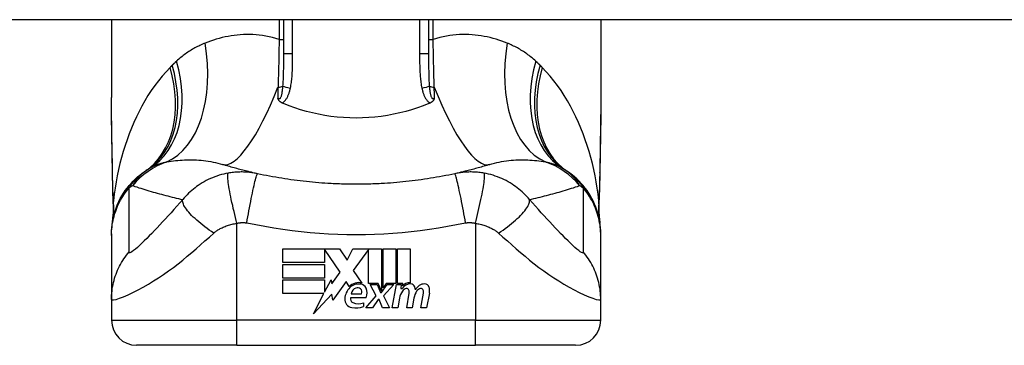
# Model space of a CAD drawing. Header units: inches. Extents: x 20 to 683, y 61 to 320.
# Tile 153 of 205: x 55.721 to 57.266, y 318.877 to 319.388. Entities that reach past the tile are written whole.
import ezdxf

# ---------------------------------------------------------------- set-up
doc = ezdxf.new("R2010")
doc.units = ezdxf.units.IN
doc.header["$MEASUREMENT"] = 0
doc.layers.add('Visible Edges(ANSI)', color=7, linetype='Continuous', lineweight=25)
doc.layers.add('Visible Tangent Edges(ANSI)', color=7, linetype='Continuous', lineweight=25)

msp = doc.modelspace()

# ---------------------------------------------------------------- linework, layer by layer
at = {"layer": 'Visible Edges(ANSI)'}
for p, q in [((92.0518, 319.3878), (20.4468, 319.3878)), ((55.8655, 319.3878), (55.8655, 319.2658)), ((56.1352, 319.3878), (56.1352, 319.3344)), ((56.3635, 319.3344), (56.3635, 319.3878)), ((56.6332, 319.3878), (56.6332, 319.2658)), ((55.8655, 319.0516), (55.8655, 319.0492)), ((55.8655, 319.0492), (55.8655, 318.9488)), ((56.6332, 319.0492), (56.6332, 319.0516)), ((56.6332, 318.9488), (56.6332, 319.0492)), ((56.1341, 319.028), (56.2233, 319.028)), ((56.1341, 319.0066), (56.1341, 319.028)), ((56.1999, 319.0276), (56.1999, 319.0066)), ((56.2245, 318.9918), (56.1999, 319.0276)), ((56.2233, 319.028), (56.235, 319.0106)), ((56.235, 319.0106), (56.2443, 319.028)), ((56.2443, 319.028), (56.2889, 319.028)), ((56.2689, 319.0272), (56.2445, 318.9945)), ((56.2689, 318.9741), (56.2689, 319.0272)), ((56.2889, 319.028), (56.2889, 318.9623)), ((56.2917, 318.9672), (56.2917, 319.028)), ((56.2917, 319.028), (56.3115, 319.028)), ((56.3115, 319.028), (56.3115, 318.9741)), ((56.3143, 318.9741), (56.3143, 319.028)), ((56.3143, 319.028), (56.3341, 319.028)), ((56.3341, 319.028), (56.3341, 318.975)), ((56.1999, 319.0066), (56.1341, 319.0066)), ((56.1341, 318.9824), (56.1341, 319.0038)), ((56.1341, 319.0038), (56.1999, 319.0038)), ((56.1999, 319.0038), (56.1999, 318.9824)), ((56.2114, 318.9731), (56.2245, 318.9918)), ((56.2445, 318.9945), (56.2583, 318.9746)), ((56.1999, 318.9824), (56.1341, 318.9824)), ((56.1341, 318.9794), (56.1999, 318.9794)), ((56.1341, 318.958), (56.1341, 318.9794)), ((56.1999, 318.9602), (56.2101, 318.9798)), ((56.1999, 318.9794), (56.1999, 318.9602)), ((56.2101, 318.9798), (56.2114, 318.9731)), ((56.2337, 318.9769), (56.2127, 318.9475)), ((56.2383, 318.9692), (56.2337, 318.9769)), ((56.2839, 318.9741), (56.2689, 318.9741)), ((56.2807, 318.9544), (56.2715, 318.9722)), ((56.2715, 318.9722), (56.2823, 318.9722)), ((56.2823, 318.9722), (56.2875, 318.9599)), ((56.2889, 318.9623), (56.2839, 318.9741)), ((56.2889, 318.9599), (56.2978, 318.9722)), ((56.2967, 318.9741), (56.2917, 318.9672)), ((56.3087, 318.9722), (56.2925, 318.9545)), ((56.3115, 318.9741), (56.2967, 318.9741)), ((56.2978, 318.9722), (56.3087, 318.9722)), ((56.3061, 318.9358), (56.3125, 318.9722)), ((56.3125, 318.9722), (56.3201, 318.9722)), ((56.3225, 318.9741), (56.3143, 318.9741)), ((56.3201, 318.9722), (56.3195, 318.9658)), ((56.3195, 318.9658), (56.3214, 318.9658)), ((56.3221, 318.97), (56.3225, 318.9741)), ((55.8655, 318.9488), (55.8655, 318.9163)), ((56.1987, 318.958), (56.1341, 318.958)), ((56.1822, 318.9262), (56.1987, 318.958)), ((56.2114, 318.957), (56.1822, 318.9262)), ((56.2127, 318.9475), (56.2114, 318.957)), ((56.2651, 318.9516), (56.2407, 318.9516)), ((56.2417, 318.9576), (56.2577, 318.9576)), ((56.2643, 318.9358), (56.2807, 318.9544)), ((56.2841, 318.9488), (56.2751, 318.9358)), ((56.2857, 318.9488), (56.2841, 318.9488)), ((56.2907, 318.9358), (56.2857, 318.9488)), ((56.2875, 318.9599), (56.2889, 318.9599)), ((56.2925, 318.9545), (56.3015, 318.9358)), ((56.3175, 318.9508), (56.3149, 318.9358)), ((56.3287, 318.9358), (56.3327, 318.9588)), ((56.3401, 318.9508), (56.3375, 318.9358)), ((56.3511, 318.9358), (56.3551, 318.9588)), ((56.3643, 318.9586), (56.3599, 318.9358)), ((56.6332, 318.9163), (56.6332, 318.9488)), ((56.2607, 318.9436), (56.2607, 318.9376)), ((56.2751, 318.9358), (56.2643, 318.9358)), ((56.3015, 318.9358), (56.2907, 318.9358)), ((56.3149, 318.9358), (56.3061, 318.9358)), ((56.3375, 318.9358), (56.3287, 318.9358)), ((56.3599, 318.9358), (56.3511, 318.9358)), ((56.0623, 318.8769), (55.9049, 318.8769)), ((56.0623, 318.8769), (56.4364, 318.8769)), ((56.5938, 318.8769), (56.4364, 318.8769))]:
    msp.add_line(p, q, dxfattribs=at)
at = {"layer": 'Visible Edges(ANSI)', "flags": 128}
for points in [[(55.8669, 319.1473), (55.8665, 319.1774), (55.866, 319.2073), (55.8656, 319.2368), (55.8655, 319.2658)], [(56.1334, 319.257), (56.1329, 319.2572), (56.1325, 319.2574), (56.132, 319.2577), (56.1316, 319.2579), (56.1312, 319.2582), (56.1308, 319.2585), (56.1304, 319.2588), (56.13, 319.2591), (56.1296, 319.2594), (56.1293, 319.2597), (56.1289, 319.2601), (56.1286, 319.2605), (56.1284, 319.2608), (56.1281, 319.2612), (56.1279, 319.2616), (56.1276, 319.2619), (56.1274, 319.2623), (56.1273, 319.2627), (56.1271, 319.263), (56.1269, 319.2634), (56.1268, 319.2638), (56.1267, 319.2642), (56.1265, 319.2646), (56.1264, 319.2649)], [(56.1352, 319.2562), (56.1351, 319.2563), (56.135, 319.2563), (56.1349, 319.2563), (56.1349, 319.2563), (56.1348, 319.2564), (56.1347, 319.2564), (56.1346, 319.2564), (56.1346, 319.2565), (56.1345, 319.2565), (56.1344, 319.2565), (56.1343, 319.2566), (56.1343, 319.2566), (56.1342, 319.2566), (56.1341, 319.2567), (56.134, 319.2567), (56.134, 319.2567), (56.1339, 319.2568), (56.1338, 319.2568), (56.1338, 319.2568), (56.1337, 319.2569), (56.1336, 319.2569), (56.1335, 319.2569), (56.1335, 319.257), (56.1334, 319.257)], [(56.3635, 319.2562), (56.3546, 319.2527), (56.3456, 319.2494), (56.3364, 319.2464), (56.3271, 319.2437), (56.3177, 319.2414), (56.3081, 319.2393), (56.2984, 319.2375), (56.2887, 319.2361), (56.2789, 319.235), (56.269, 319.2342), (56.2591, 319.2337), (56.2492, 319.2335), (56.2393, 319.2337), (56.2294, 319.2342), (56.2195, 319.235), (56.2098, 319.2361), (56.2, 319.2376), (56.1904, 319.2393), (56.1809, 319.2414), (56.1715, 319.2437), (56.1622, 319.2464), (56.1531, 319.2494), (56.1441, 319.2527), (56.1352, 319.2562)], [(56.3653, 319.257), (56.3652, 319.257), (56.3652, 319.2569), (56.3651, 319.2569), (56.365, 319.2569), (56.3649, 319.2568), (56.3649, 319.2568), (56.3648, 319.2568), (56.3647, 319.2567), (56.3646, 319.2567), (56.3646, 319.2567), (56.3645, 319.2566), (56.3644, 319.2566), (56.3643, 319.2566), (56.3643, 319.2565), (56.3642, 319.2565), (56.3641, 319.2565), (56.364, 319.2564), (56.364, 319.2564), (56.3639, 319.2564), (56.3638, 319.2563), (56.3637, 319.2563), (56.3637, 319.2563), (56.3636, 319.2563), (56.3635, 319.2562)], [(56.3723, 319.2649), (56.3722, 319.2646), (56.372, 319.2642), (56.3719, 319.2638), (56.3718, 319.2634), (56.3716, 319.263), (56.3714, 319.2627), (56.3712, 319.2623), (56.371, 319.2619), (56.3708, 319.2616), (56.3706, 319.2612), (56.3703, 319.2608), (56.37, 319.2605), (56.3697, 319.2601), (56.3694, 319.2597), (56.3691, 319.2594), (56.3687, 319.2591), (56.3683, 319.2588), (56.3679, 319.2585), (56.3675, 319.2582), (56.3671, 319.2579), (56.3667, 319.2577), (56.3662, 319.2574), (56.3658, 319.2572), (56.3653, 319.257)], [(56.6332, 319.2658), (56.6331, 319.2368), (56.6327, 319.2073), (56.6322, 319.1774), (56.6317, 319.1473)], [(55.8655, 319.0516), (55.8656, 319.0563), (55.8659, 319.061), (55.8663, 319.0657), (55.867, 319.0704), (55.8678, 319.0751), (55.8689, 319.0798), (55.8701, 319.0845), (55.8716, 319.0891), (55.8732, 319.0937), (55.8751, 319.0983), (55.8771, 319.1027), (55.8793, 319.1071), (55.8817, 319.1114), (55.8843, 319.1156), (55.887, 319.1197), (55.8899, 319.1236), (55.893, 319.1274), (55.8962, 319.131), (55.8995, 319.1346), (55.9029, 319.1379), (55.9064, 319.1411), (55.9101, 319.1441), (55.9138, 319.1469), (55.9176, 319.1496)], [(55.8683, 319.0991), (55.8674, 319.1229), (55.8669, 319.1473)], [(56.0946, 319.1461), (56.0922, 319.1466), (56.0899, 319.1472), (56.0875, 319.1477), (56.0852, 319.1483), (56.0829, 319.1488), (56.0805, 319.1494), (56.0782, 319.1499), (56.0759, 319.1505), (56.0736, 319.1511), (56.0713, 319.1517), (56.069, 319.1523), (56.0667, 319.1529), (56.0645, 319.1535), (56.0622, 319.1541), (56.0599, 319.1547), (56.0577, 319.1553), (56.0554, 319.156), (56.0532, 319.1566), (56.0509, 319.1572), (56.0487, 319.1579), (56.0465, 319.1586), (56.0443, 319.1592), (56.042, 319.1599), (56.0398, 319.1606)], [(56.4588, 319.1606), (56.4566, 319.1599), (56.4544, 319.1592), (56.4522, 319.1586), (56.45, 319.1579), (56.4478, 319.1572), (56.4455, 319.1566), (56.4433, 319.156), (56.441, 319.1553), (56.4388, 319.1547), (56.4365, 319.1541), (56.4342, 319.1535), (56.4319, 319.1529), (56.4297, 319.1523), (56.4274, 319.1517), (56.4251, 319.1511), (56.4228, 319.1505), (56.4205, 319.1499), (56.4181, 319.1494), (56.4158, 319.1488), (56.4135, 319.1483), (56.4111, 319.1477), (56.4088, 319.1472), (56.4064, 319.1466), (56.4041, 319.1461)], [(56.6332, 319.0516), (56.6331, 319.0563), (56.6328, 319.061), (56.6324, 319.0657), (56.6317, 319.0704), (56.6308, 319.0751), (56.6298, 319.0798), (56.6285, 319.0845), (56.6271, 319.0891), (56.6254, 319.0937), (56.6236, 319.0983), (56.6216, 319.1027), (56.6194, 319.1071), (56.617, 319.1114), (56.6144, 319.1156), (56.6117, 319.1197), (56.6088, 319.1236), (56.6057, 319.1274), (56.6025, 319.131), (56.5992, 319.1346), (56.5958, 319.1379), (56.5922, 319.1411), (56.5886, 319.1441), (56.5849, 319.1469), (56.5811, 319.1496)], [(56.6317, 319.1473), (56.6312, 319.1229), (56.6304, 319.0991)], [(56.21, 319.1306), (56.2051, 319.1309), (56.2003, 319.1312), (56.1954, 319.1315), (56.1906, 319.1319), (56.1857, 319.1323), (56.1809, 319.1327), (56.176, 319.1332), (56.1712, 319.1337), (56.1663, 319.1342), (56.1615, 319.1348), (56.1567, 319.1354), (56.1519, 319.136), (56.1471, 319.1367), (56.1423, 319.1374), (56.1375, 319.1381), (56.1327, 319.1389), (56.1279, 319.1397), (56.1231, 319.1405), (56.1183, 319.1413), (56.1136, 319.1422), (56.1088, 319.1432), (56.1041, 319.1441), (56.0993, 319.1451), (56.0946, 319.1461)], [(56.4041, 319.1461), (56.3994, 319.1451), (56.3946, 319.1441), (56.3899, 319.1432), (56.3851, 319.1422), (56.3804, 319.1413), (56.3756, 319.1405), (56.3708, 319.1397), (56.366, 319.1389), (56.3612, 319.1381), (56.3564, 319.1374), (56.3516, 319.1367), (56.3468, 319.136), (56.342, 319.1354), (56.3372, 319.1348), (56.3323, 319.1342), (56.3275, 319.1337), (56.3227, 319.1332), (56.3178, 319.1327), (56.313, 319.1323), (56.3081, 319.1319), (56.3033, 319.1315), (56.2984, 319.1312), (56.2936, 319.1309), (56.2887, 319.1306)], [(56.2887, 319.1306), (56.2854, 319.1304), (56.2821, 319.1303), (56.2789, 319.1301), (56.2756, 319.13), (56.2723, 319.1299), (56.269, 319.1298), (56.2658, 319.1297), (56.2625, 319.1297), (56.2592, 319.1296), (56.2559, 319.1296), (56.2526, 319.1295), (56.2493, 319.1295), (56.2461, 319.1295), (56.2428, 319.1296), (56.2395, 319.1296), (56.2362, 319.1297), (56.2329, 319.1297), (56.2297, 319.1298), (56.2264, 319.1299), (56.2231, 319.13), (56.2198, 319.1301), (56.2165, 319.1303), (56.2133, 319.1304), (56.21, 319.1306)], [(55.8683, 319.0991), (55.8682, 319.084), (55.8667, 319.0689)], [(56.6304, 319.0991), (56.6304, 319.084), (56.6319, 319.0689)]]:
    msp.add_lwpolyline(points, dxfattribs=at)
at = {"layer": 'Visible Edges(ANSI)'}
for centre, radius, start, end in [((56.2493, 318.6571), 0.5938, 123.5208, 123.9621), ((55.9866, 319.0537), 0.1181, 121.3001, 123.5208), ((56.512, 319.0537), 0.1181, 56.4792, 58.6999), ((56.2493, 318.6571), 0.5938, 56.0379, 56.4792), ((56.258, 318.9484), 0.0265, 134.1684, 176.5646), ((56.2533, 318.9532), 0.022, 77.079, 133.1785), ((56.2533, 318.9532), 0.0199, 80.4085, 134.1684), ((56.2528, 318.9562), 0.0112, 109.3797, 172.9975), ((56.2515, 318.9599), 0.0073, 51.1652, 109.3797), ((56.2521, 318.9606), 0.00637, 331.4547, 51.1652), ((56.2558, 318.9627), 0.0101, 23.8445, 85.0802), ((56.2479, 318.9592), 0.0188, 336.1555, 23.8445), ((56.348, 318.9454), 0.031, 147.5992, 170), ((56.3349, 318.9572), 0.016, 89.4776, 147.4114), ((56.329, 318.9575), 0.0084, 96.03, 147.5992), ((56.3337, 318.959), 0.016, 88.7952, 136.5849), ((56.3285, 318.9619), 0.004, 23.5571, 96.03), ((56.3246, 318.9602), 0.0082, 350, 23.5571), ((56.335, 318.9664), 0.00676, 16.9928, 89.4776), ((56.3707, 318.9459), 0.031, 148.5584, 170.8257), ((56.3231, 318.9628), 0.0192, 3.6169, 16.9928), ((56.357, 318.9568), 0.0164, 89.6788, 153.9508), ((56.3514, 318.9575), 0.0084, 96.1027, 147.6083), ((56.3509, 318.9619), 0.004, 23.5487, 96.1027), ((56.347, 318.9602), 0.0082, 349.9922, 23.5487), ((56.357, 318.9662), 0.007, 18.4748, 89.6788), ((56.3455, 318.9623), 0.0192, 349, 18.4748), ((56.2446, 318.9492), 0.0132, 176.5646, 261.5605), ((56.2468, 318.9498), 0.0064, 163.5261, 244.6784), ((56.2486, 318.9762), 0.0405, 261.5605, 287.3343), ((56.2528, 318.9625), 0.0205, 244.6784, 292.5609), ((55.9049, 318.9163), 0.0394, 180, 270), ((56.5938, 318.9163), 0.0394, 270, 0)]:
    msp.add_arc(centre, radius, start, end, dxfattribs=at)
at = {"layer": 'Visible Tangent Edges(ANSI)'}
for p, q in [((56.1284, 319.3878), (56.1284, 319.3568)), ((56.1497, 319.3344), (56.1497, 319.3878)), ((56.3489, 319.3878), (56.3489, 319.3344)), ((56.3703, 319.3568), (56.3703, 319.3878)), ((56.1284, 319.3568), (56.1352, 319.3568)), ((56.3635, 319.3568), (56.3703, 319.3568)), ((56.1497, 319.3344), (56.1352, 319.3344)), ((56.3635, 319.3344), (56.3489, 319.3344)), ((56.0623, 318.9163), (56.0623, 319.0683)), ((56.4364, 319.0683), (56.4364, 318.9163)), ((55.8655, 318.9163), (56.0623, 318.9163)), ((56.4364, 318.9163), (56.0623, 318.9163)), ((56.0623, 318.8769), (56.0623, 318.9163)), ((56.4364, 318.8769), (56.4364, 318.9163)), ((56.4364, 318.9163), (56.6332, 318.9163))]:
    msp.add_line(p, q, dxfattribs=at)
at = {"layer": 'Visible Tangent Edges(ANSI)', "flags": 128}
for points in [[(56.1284, 319.3568), (56.1232, 319.3584), (56.1181, 319.3597), (56.1129, 319.3609), (56.1077, 319.3619), (56.1026, 319.3628), (56.0974, 319.3634), (56.0924, 319.3639), (56.0873, 319.3643), (56.0823, 319.3644), (56.0773, 319.3645), (56.0724, 319.3643), (56.0675, 319.3641), (56.0626, 319.3636), (56.0578, 319.3631), (56.053, 319.3624), (56.0483, 319.3616), (56.0436, 319.3607), (56.039, 319.3596), (56.0344, 319.3584), (56.0299, 319.3572), (56.0254, 319.3558), (56.021, 319.3543), (56.0166, 319.3527), (56.0123, 319.351)], [(56.4864, 319.351), (56.4821, 319.3527), (56.4777, 319.3543), (56.4733, 319.3558), (56.4688, 319.3572), (56.4643, 319.3584), (56.4597, 319.3596), (56.4551, 319.3607), (56.4504, 319.3616), (56.4457, 319.3624), (56.4409, 319.3631), (56.4361, 319.3636), (56.4312, 319.3641), (56.4263, 319.3643), (56.4214, 319.3645), (56.4164, 319.3644), (56.4114, 319.3643), (56.4063, 319.3639), (56.4012, 319.3634), (56.3961, 319.3628), (56.391, 319.3619), (56.3858, 319.3609), (56.3806, 319.3597), (56.3754, 319.3584), (56.3703, 319.3568)], [(56.0123, 319.351), (56.0103, 319.3502), (56.0083, 319.3493), (56.0062, 319.3484), (56.0042, 319.3475), (56.0023, 319.3465), (56.0003, 319.3455), (55.9983, 319.3445), (55.9964, 319.3435), (55.9945, 319.3424), (55.9926, 319.3413), (55.9907, 319.3402), (55.9888, 319.339), (55.9869, 319.3378), (55.9851, 319.3366), (55.9833, 319.3354), (55.9814, 319.3341), (55.9796, 319.3328), (55.9779, 319.3315), (55.9761, 319.3301), (55.9744, 319.3287), (55.9726, 319.3273), (55.9709, 319.3258), (55.9692, 319.3243), (55.9675, 319.3228)], [(56.1284, 319.3568), (56.1284, 319.3536), (56.1283, 319.3504), (56.1283, 319.3472), (56.1282, 319.344), (56.1282, 319.3408), (56.1281, 319.3376), (56.1281, 319.3344), (56.128, 319.3312), (56.128, 319.328), (56.1279, 319.3249), (56.1278, 319.3217), (56.1278, 319.3186), (56.1277, 319.3154), (56.1276, 319.3123), (56.1275, 319.3092), (56.1275, 319.3061), (56.1274, 319.303), (56.1273, 319.2999), (56.1272, 319.2968), (56.1271, 319.2938), (56.127, 319.2907), (56.1269, 319.2877), (56.1269, 319.2847), (56.1268, 319.2817)], [(56.3719, 319.2817), (56.3718, 319.2847), (56.3717, 319.2877), (56.3716, 319.2907), (56.3716, 319.2938), (56.3715, 319.2968), (56.3714, 319.2999), (56.3713, 319.303), (56.3712, 319.3061), (56.3711, 319.3092), (56.3711, 319.3123), (56.371, 319.3154), (56.3709, 319.3186), (56.3709, 319.3217), (56.3708, 319.3249), (56.3707, 319.328), (56.3707, 319.3312), (56.3706, 319.3344), (56.3706, 319.3376), (56.3705, 319.3408), (56.3704, 319.344), (56.3704, 319.3472), (56.3703, 319.3504), (56.3703, 319.3536), (56.3703, 319.3568)], [(56.5312, 319.3228), (56.5295, 319.3243), (56.5278, 319.3258), (56.5261, 319.3273), (56.5243, 319.3287), (56.5226, 319.3301), (56.5208, 319.3315), (56.519, 319.3328), (56.5172, 319.3341), (56.5154, 319.3354), (56.5136, 319.3366), (56.5117, 319.3378), (56.5099, 319.339), (56.508, 319.3402), (56.5061, 319.3413), (56.5042, 319.3424), (56.5023, 319.3435), (56.5003, 319.3445), (56.4984, 319.3455), (56.4964, 319.3465), (56.4944, 319.3475), (56.4924, 319.3484), (56.4904, 319.3493), (56.4884, 319.3502), (56.4864, 319.351)], [(56.1352, 319.3344), (56.1352, 319.3321), (56.1352, 319.3299), (56.1352, 319.3277), (56.1352, 319.3255), (56.1352, 319.3233), (56.1351, 319.3211), (56.1351, 319.3189), (56.1351, 319.3167), (56.1351, 319.3145), (56.1351, 319.3124), (56.1351, 319.3102), (56.135, 319.3081), (56.135, 319.3059), (56.135, 319.3038), (56.1349, 319.3017), (56.1348, 319.2996), (56.1348, 319.2975), (56.1347, 319.2955), (56.1346, 319.2934), (56.1345, 319.2914), (56.1344, 319.2894), (56.1343, 319.2874), (56.1342, 319.2854), (56.134, 319.2835)], [(56.1462, 319.2803), (56.1467, 319.2825), (56.1471, 319.2848), (56.1474, 319.287), (56.1478, 319.2892), (56.148, 319.2915), (56.1483, 319.2937), (56.1485, 319.296), (56.1487, 319.2982), (56.1489, 319.3005), (56.1491, 319.3027), (56.1492, 319.305), (56.1493, 319.3073), (56.1494, 319.3095), (56.1495, 319.3118), (56.1495, 319.314), (56.1496, 319.3163), (56.1496, 319.3186), (56.1497, 319.3208), (56.1497, 319.3231), (56.1497, 319.3253), (56.1497, 319.3276), (56.1497, 319.3299), (56.1497, 319.3321), (56.1497, 319.3344)], [(56.3489, 319.3344), (56.3489, 319.3321), (56.3489, 319.3299), (56.349, 319.3276), (56.349, 319.3253), (56.349, 319.3231), (56.349, 319.3208), (56.349, 319.3186), (56.3491, 319.3163), (56.3491, 319.314), (56.3492, 319.3118), (56.3493, 319.3095), (56.3494, 319.3073), (56.3495, 319.305), (56.3496, 319.3027), (56.3498, 319.3005), (56.35, 319.2982), (56.3502, 319.296), (56.3504, 319.2937), (56.3506, 319.2915), (56.3509, 319.2892), (56.3513, 319.287), (56.3516, 319.2848), (56.352, 319.2825), (56.3525, 319.2803)], [(56.3646, 319.2835), (56.3645, 319.2854), (56.3644, 319.2874), (56.3642, 319.2894), (56.3641, 319.2914), (56.3641, 319.2934), (56.364, 319.2955), (56.3639, 319.2975), (56.3638, 319.2996), (56.3638, 319.3017), (56.3637, 319.3038), (56.3637, 319.3059), (56.3637, 319.3081), (56.3636, 319.3102), (56.3636, 319.3124), (56.3636, 319.3145), (56.3636, 319.3167), (56.3636, 319.3189), (56.3635, 319.3211), (56.3635, 319.3233), (56.3635, 319.3255), (56.3635, 319.3277), (56.3635, 319.3299), (56.3635, 319.3321), (56.3635, 319.3344)], [(55.9607, 319.3163), (55.9606, 319.3161), (55.9604, 319.316), (55.9603, 319.3158), (55.9602, 319.3157), (55.96, 319.3156), (55.9599, 319.3154), (55.9597, 319.3153), (55.9596, 319.3151), (55.9595, 319.315), (55.9593, 319.3149), (55.9592, 319.3147), (55.959, 319.3146), (55.9589, 319.3144), (55.9588, 319.3143), (55.9586, 319.3141), (55.9585, 319.314), (55.9583, 319.3139), (55.9582, 319.3137), (55.9581, 319.3136), (55.9579, 319.3134), (55.9578, 319.3133), (55.9576, 319.3132), (55.9575, 319.313), (55.9574, 319.3129)], [(55.9675, 319.3228), (55.9672, 319.3225), (55.967, 319.3223), (55.9667, 319.322), (55.9664, 319.3217), (55.9661, 319.3215), (55.9658, 319.3212), (55.9655, 319.3209), (55.9652, 319.3207), (55.9649, 319.3204), (55.9647, 319.3201), (55.9644, 319.3198), (55.9641, 319.3196), (55.9638, 319.3193), (55.9635, 319.319), (55.9632, 319.3188), (55.963, 319.3185), (55.9627, 319.3182), (55.9624, 319.3179), (55.9621, 319.3176), (55.9618, 319.3174), (55.9616, 319.3171), (55.9613, 319.3168), (55.961, 319.3165), (55.9607, 319.3163)], [(56.538, 319.3163), (56.5377, 319.3165), (56.5374, 319.3168), (56.5371, 319.3171), (56.5368, 319.3174), (56.5366, 319.3176), (56.5363, 319.3179), (56.536, 319.3182), (56.5357, 319.3185), (56.5354, 319.3188), (56.5352, 319.319), (56.5349, 319.3193), (56.5346, 319.3196), (56.5343, 319.3198), (56.534, 319.3201), (56.5337, 319.3204), (56.5335, 319.3207), (56.5332, 319.3209), (56.5329, 319.3212), (56.5326, 319.3215), (56.5323, 319.3217), (56.532, 319.322), (56.5317, 319.3223), (56.5314, 319.3225), (56.5312, 319.3228)], [(56.5413, 319.3129), (56.5412, 319.313), (56.541, 319.3132), (56.5409, 319.3133), (56.5408, 319.3134), (56.5406, 319.3136), (56.5405, 319.3137), (56.5403, 319.3139), (56.5402, 319.314), (56.5401, 319.3141), (56.5399, 319.3143), (56.5398, 319.3144), (56.5396, 319.3146), (56.5395, 319.3147), (56.5394, 319.3149), (56.5392, 319.315), (56.5391, 319.3151), (56.5389, 319.3153), (56.5388, 319.3154), (56.5387, 319.3156), (56.5385, 319.3157), (56.5384, 319.3158), (56.5382, 319.316), (56.5381, 319.3161), (56.538, 319.3163)], [(55.9574, 319.3129), (55.951, 319.3061), (55.9449, 319.2991), (55.939, 319.2918), (55.9333, 319.2843), (55.9279, 319.2765), (55.9227, 319.2686), (55.9178, 319.2605), (55.9131, 319.2522), (55.9087, 319.2438), (55.9045, 319.2352), (55.9005, 319.2265), (55.8967, 319.2176), (55.8932, 319.2086), (55.8898, 319.1995), (55.8867, 319.1903), (55.8838, 319.181), (55.8812, 319.1716), (55.8787, 319.1621), (55.8765, 319.1526), (55.8744, 319.143), (55.8726, 319.1333), (55.871, 319.1236), (55.8696, 319.1139), (55.8684, 319.1042)], [(56.6303, 319.1042), (56.6291, 319.1139), (56.6277, 319.1236), (56.6261, 319.1333), (56.6243, 319.143), (56.6222, 319.1526), (56.62, 319.1621), (56.6175, 319.1716), (56.6148, 319.1809), (56.612, 319.1903), (56.6088, 319.1995), (56.6055, 319.2086), (56.602, 319.2176), (56.5982, 319.2264), (56.5942, 319.2352), (56.59, 319.2437), (56.5855, 319.2522), (56.5809, 319.2605), (56.5759, 319.2686), (56.5708, 319.2765), (56.5654, 319.2843), (56.5597, 319.2918), (56.5538, 319.2991), (56.5477, 319.3061), (56.5413, 319.3129)], [(56.134, 319.2835), (56.1339, 319.2821), (56.1338, 319.2807), (56.1337, 319.2793), (56.1335, 319.278), (56.1334, 319.2767), (56.1332, 319.2754), (56.133, 319.2741), (56.1328, 319.2729), (56.1326, 319.2717), (56.1323, 319.2705), (56.1321, 319.2694), (56.1318, 319.2683), (56.1315, 319.2673), (56.1311, 319.2663), (56.1307, 319.2655), (56.1303, 319.2648), (56.1299, 319.2642), (56.1294, 319.2637), (56.1289, 319.2635), (56.1284, 319.2634), (56.1279, 319.2635), (56.1274, 319.2639), (56.1269, 319.2643), (56.1264, 319.2649)], [(56.1268, 319.2817), (56.1267, 319.281), (56.1267, 319.2803), (56.1267, 319.2796), (56.1267, 319.2789), (56.1267, 319.2782), (56.1267, 319.2775), (56.1267, 319.2768), (56.1266, 319.2761), (56.1266, 319.2753), (56.1266, 319.2746), (56.1266, 319.274), (56.1266, 319.2733), (56.1266, 319.2726), (56.1266, 319.2719), (56.1265, 319.2712), (56.1265, 319.2705), (56.1265, 319.2698), (56.1265, 319.2691), (56.1265, 319.2684), (56.1265, 319.2677), (56.1265, 319.267), (56.1264, 319.2663), (56.1264, 319.2656), (56.1264, 319.2649)], [(56.1334, 319.257), (56.1343, 319.2576), (56.1353, 319.2583), (56.1361, 319.259), (56.1369, 319.2598), (56.1377, 319.2606), (56.1384, 319.2615), (56.1391, 319.2624), (56.1398, 319.2634), (56.1404, 319.2643), (56.1409, 319.2653), (56.1415, 319.2663), (56.142, 319.2673), (56.1424, 319.2684), (56.1429, 319.2694), (56.1433, 319.2705), (56.1437, 319.2715), (56.1441, 319.2726), (56.1444, 319.2737), (56.1448, 319.2748), (56.1451, 319.2759), (56.1454, 319.277), (56.1457, 319.2781), (56.1459, 319.2792), (56.1462, 319.2803)], [(56.3525, 319.2803), (56.3527, 319.2792), (56.353, 319.2781), (56.3533, 319.277), (56.3536, 319.2759), (56.3539, 319.2748), (56.3542, 319.2737), (56.3546, 319.2726), (56.355, 319.2715), (56.3554, 319.2705), (56.3558, 319.2694), (56.3562, 319.2684), (56.3567, 319.2673), (56.3572, 319.2663), (56.3578, 319.2653), (56.3583, 319.2643), (56.3589, 319.2634), (56.3596, 319.2624), (56.3602, 319.2615), (56.361, 319.2606), (56.3617, 319.2598), (56.3626, 319.259), (56.3634, 319.2583), (56.3643, 319.2576), (56.3653, 319.257)], [(56.3723, 319.2649), (56.3718, 319.2643), (56.3713, 319.2639), (56.3708, 319.2635), (56.3703, 319.2634), (56.3698, 319.2635), (56.3693, 319.2637), (56.3688, 319.2642), (56.3684, 319.2648), (56.368, 319.2655), (56.3676, 319.2663), (56.3672, 319.2673), (56.3669, 319.2683), (56.3666, 319.2694), (56.3664, 319.2705), (56.3661, 319.2717), (56.3659, 319.2729), (56.3657, 319.2741), (56.3655, 319.2754), (56.3653, 319.2767), (56.3652, 319.278), (56.365, 319.2793), (56.3649, 319.2807), (56.3648, 319.2821), (56.3646, 319.2835)], [(56.3723, 319.2649), (56.3723, 319.2656), (56.3722, 319.2663), (56.3722, 319.267), (56.3722, 319.2677), (56.3722, 319.2684), (56.3722, 319.2691), (56.3722, 319.2698), (56.3722, 319.2705), (56.3721, 319.2712), (56.3721, 319.2719), (56.3721, 319.2726), (56.3721, 319.2733), (56.3721, 319.274), (56.3721, 319.2746), (56.3721, 319.2753), (56.372, 319.2761), (56.372, 319.2768), (56.372, 319.2775), (56.372, 319.2782), (56.372, 319.2789), (56.372, 319.2796), (56.372, 319.2803), (56.3719, 319.281), (56.3719, 319.2817)], [(55.8671, 319.1478), (55.867, 319.1529), (55.8669, 319.1579), (55.8668, 319.1629), (55.8668, 319.1679), (55.8667, 319.1729), (55.8666, 319.1779), (55.8665, 319.1829), (55.8664, 319.1879), (55.8663, 319.1928), (55.8662, 319.1978), (55.8661, 319.2027), (55.8661, 319.2076), (55.866, 319.2126), (55.8659, 319.2175), (55.8658, 319.2224), (55.8658, 319.2272), (55.8657, 319.2321), (55.8657, 319.237), (55.8656, 319.2418), (55.8656, 319.2466), (55.8655, 319.2515), (55.8655, 319.2563), (55.8655, 319.2611), (55.8655, 319.2658)], [(56.6332, 319.2658), (56.6332, 319.2611), (56.6332, 319.2563), (56.6332, 319.2515), (56.6331, 319.2466), (56.6331, 319.2418), (56.633, 319.237), (56.633, 319.2321), (56.6329, 319.2272), (56.6329, 319.2224), (56.6328, 319.2175), (56.6327, 319.2126), (56.6326, 319.2076), (56.6325, 319.2027), (56.6325, 319.1978), (56.6324, 319.1928), (56.6323, 319.1879), (56.6322, 319.1829), (56.6321, 319.1779), (56.632, 319.1729), (56.6319, 319.1679), (56.6318, 319.1629), (56.6317, 319.1579), (56.6317, 319.1529), (56.6316, 319.1478)], [(55.9253, 319.1546), (55.9262, 319.1552), (55.9272, 319.1557), (55.9282, 319.1563), (55.9292, 319.1568), (55.9302, 319.1573), (55.9312, 319.1578), (55.9323, 319.1583), (55.9333, 319.1588), (55.9344, 319.1593), (55.9355, 319.1597), (55.9366, 319.1601), (55.9377, 319.1606), (55.9389, 319.161), (55.94, 319.1614), (55.9412, 319.1618), (55.9423, 319.1621), (55.9435, 319.1625), (55.9448, 319.1628), (55.946, 319.1632), (55.9472, 319.1635), (55.9485, 319.1638), (55.9497, 319.1641), (55.951, 319.1644), (55.9523, 319.1646)], [(55.9523, 319.1646), (55.9557, 319.1652), (55.9591, 319.1657), (55.9625, 319.1662), (55.966, 319.1666), (55.9695, 319.167), (55.973, 319.1673), (55.9766, 319.1675), (55.9802, 319.1677), (55.9838, 319.1679), (55.9875, 319.1679), (55.9911, 319.1679), (55.9948, 319.1679), (55.9986, 319.1677), (56.0023, 319.1675), (56.006, 319.1672), (56.0098, 319.1668), (56.0136, 319.1663), (56.0174, 319.1658), (56.0212, 319.1651), (56.0249, 319.1644), (56.0287, 319.1636), (56.0324, 319.1627), (56.0362, 319.1617), (56.0398, 319.1606)], [(56.4588, 319.1606), (56.4625, 319.1617), (56.4663, 319.1627), (56.47, 319.1636), (56.4738, 319.1644), (56.4775, 319.1651), (56.4813, 319.1658), (56.4851, 319.1663), (56.4889, 319.1668), (56.4926, 319.1672), (56.4964, 319.1675), (56.5001, 319.1677), (56.5038, 319.1679), (56.5075, 319.1679), (56.5112, 319.1679), (56.5149, 319.1679), (56.5185, 319.1677), (56.5221, 319.1675), (56.5257, 319.1673), (56.5292, 319.167), (56.5327, 319.1666), (56.5362, 319.1662), (56.5396, 319.1657), (56.543, 319.1652), (56.5464, 319.1646)], [(56.5464, 319.1646), (56.5477, 319.1644), (56.5489, 319.1641), (56.5502, 319.1638), (56.5515, 319.1635), (56.5527, 319.1632), (56.5539, 319.1628), (56.5551, 319.1625), (56.5563, 319.1621), (56.5575, 319.1618), (56.5587, 319.1614), (56.5598, 319.161), (56.561, 319.1606), (56.5621, 319.1601), (56.5632, 319.1597), (56.5643, 319.1593), (56.5654, 319.1588), (56.5664, 319.1583), (56.5675, 319.1578), (56.5685, 319.1573), (56.5695, 319.1568), (56.5705, 319.1563), (56.5715, 319.1557), (56.5724, 319.1552), (56.5734, 319.1546)], [(55.8669, 319.1473), (55.8669, 319.1473), (55.8669, 319.1473), (55.8669, 319.1473), (55.8669, 319.1474), (55.867, 319.1474), (55.867, 319.1474), (55.867, 319.1474), (55.867, 319.1474), (55.867, 319.1475), (55.867, 319.1475), (55.867, 319.1475), (55.867, 319.1475), (55.867, 319.1476), (55.867, 319.1476), (55.867, 319.1476), (55.867, 319.1476), (55.867, 319.1477), (55.867, 319.1477), (55.867, 319.1477), (55.8671, 319.1477), (55.8671, 319.1478), (55.8671, 319.1478), (55.8671, 319.1478), (55.8671, 319.1478)], [(55.8684, 319.1042), (55.8683, 319.106), (55.8682, 319.1078), (55.8682, 319.1096), (55.8681, 319.1113), (55.868, 319.1131), (55.868, 319.1149), (55.8679, 319.1167), (55.8678, 319.1185), (55.8678, 319.1204), (55.8677, 319.1222), (55.8677, 319.124), (55.8676, 319.1258), (55.8675, 319.1276), (55.8675, 319.1294), (55.8675, 319.1313), (55.8674, 319.1331), (55.8674, 319.1349), (55.8673, 319.1368), (55.8673, 319.1386), (55.8672, 319.1405), (55.8672, 319.1423), (55.8672, 319.1441), (55.8671, 319.146), (55.8671, 319.1478)], [(55.8931, 319.1238), (55.894, 319.1253), (55.895, 319.1268), (55.896, 319.1282), (55.897, 319.1295), (55.898, 319.1309), (55.899, 319.1322), (55.9001, 319.1334), (55.9011, 319.1346), (55.9021, 319.1358), (55.9031, 319.1369), (55.9041, 319.138), (55.9051, 319.1391), (55.9062, 319.1402), (55.9072, 319.1412), (55.9082, 319.1421), (55.9093, 319.1431), (55.9103, 319.144), (55.9113, 319.1449), (55.9124, 319.1457), (55.9134, 319.1466), (55.9145, 319.1474), (55.9155, 319.1481), (55.9166, 319.1489), (55.9176, 319.1496)], [(55.9214, 319.1521), (55.9201, 319.1512), (55.9187, 319.1503), (55.9175, 319.1493), (55.9162, 319.1484), (55.915, 319.1474), (55.9139, 319.1464), (55.9128, 319.1454), (55.9117, 319.1444), (55.9106, 319.1434), (55.9096, 319.1424), (55.9087, 319.1413), (55.9077, 319.1403), (55.9068, 319.1392), (55.9059, 319.1382), (55.9051, 319.1371), (55.9043, 319.1361), (55.9035, 319.135), (55.9027, 319.1339), (55.902, 319.1328), (55.9013, 319.1317), (55.9006, 319.1307), (55.9, 319.1296), (55.8993, 319.1285), (55.8987, 319.1274)], [(56.0486, 319.147), (56.0451, 319.1464), (56.0415, 319.1456), (56.038, 319.1447), (56.0345, 319.1437), (56.031, 319.1425), (56.0276, 319.1413), (56.0241, 319.1399), (56.0207, 319.1385), (56.0174, 319.1369), (56.0141, 319.1353), (56.0108, 319.1335), (56.0075, 319.1316), (56.0045, 319.1297), (56.0017, 319.1278), (55.9991, 319.126), (55.9965, 319.124), (55.9939, 319.122), (55.9914, 319.1199), (55.9889, 319.1177), (55.9865, 319.1155), (55.9842, 319.1132), (55.9819, 319.1107), (55.9796, 319.1082), (55.9774, 319.1056)], [(56.0623, 319.0683), (56.0612, 319.0728), (56.06, 319.0774), (56.0589, 319.0821), (56.0577, 319.0868), (56.0566, 319.0915), (56.0556, 319.0962), (56.0545, 319.1008), (56.0535, 319.1054), (56.0526, 319.1098), (56.0518, 319.1141), (56.051, 319.1182), (56.0503, 319.1222), (56.0496, 319.1258), (56.0491, 319.1293), (56.0487, 319.1324), (56.0483, 319.1353), (56.0481, 319.1378), (56.0479, 319.1401), (56.0478, 319.142), (56.0478, 319.1436), (56.0479, 319.1449), (56.0481, 319.1459), (56.0483, 319.1466), (56.0486, 319.147)], [(56.0946, 319.1461), (56.0928, 319.1465), (56.091, 319.1469), (56.0892, 319.1472), (56.0873, 319.1475), (56.0855, 319.1477), (56.0837, 319.148), (56.0818, 319.1482), (56.08, 319.1484), (56.0781, 319.1485), (56.0763, 319.1487), (56.0744, 319.1488), (56.0725, 319.1488), (56.0706, 319.1489), (56.0687, 319.1489), (56.0668, 319.1488), (56.0649, 319.1488), (56.0629, 319.1487), (56.0608, 319.1486), (56.0588, 319.1484), (56.0568, 319.1482), (56.0548, 319.148), (56.0527, 319.1477), (56.0507, 319.1474), (56.0486, 319.147)], [(56.4501, 319.147), (56.448, 319.1474), (56.4459, 319.1477), (56.4439, 319.148), (56.4419, 319.1482), (56.4399, 319.1484), (56.4378, 319.1486), (56.4358, 319.1487), (56.4338, 319.1488), (56.4319, 319.1488), (56.4299, 319.1489), (56.428, 319.1489), (56.4261, 319.1488), (56.4243, 319.1488), (56.4224, 319.1487), (56.4206, 319.1485), (56.4187, 319.1484), (56.4169, 319.1482), (56.415, 319.148), (56.4132, 319.1477), (56.4113, 319.1475), (56.4095, 319.1472), (56.4077, 319.1469), (56.4059, 319.1465), (56.4041, 319.1461)], [(56.4364, 319.0683), (56.4375, 319.0728), (56.4387, 319.0774), (56.4398, 319.0821), (56.441, 319.0868), (56.4421, 319.0915), (56.4431, 319.0962), (56.4442, 319.1008), (56.4451, 319.1054), (56.4461, 319.1098), (56.4469, 319.1141), (56.4477, 319.1182), (56.4484, 319.1222), (56.449, 319.1258), (56.4496, 319.1293), (56.45, 319.1324), (56.4504, 319.1353), (56.4506, 319.1378), (56.4508, 319.1401), (56.4509, 319.142), (56.4509, 319.1436), (56.4508, 319.1449), (56.4506, 319.1459), (56.4504, 319.1466), (56.4501, 319.147)], [(56.5213, 319.1056), (56.5191, 319.1082), (56.5168, 319.1107), (56.5145, 319.1132), (56.5121, 319.1155), (56.5097, 319.1177), (56.5073, 319.1199), (56.5048, 319.122), (56.5022, 319.124), (56.4996, 319.126), (56.497, 319.1278), (56.4942, 319.1297), (56.4912, 319.1316), (56.4879, 319.1335), (56.4846, 319.1353), (56.4813, 319.1369), (56.478, 319.1385), (56.4746, 319.1399), (56.4711, 319.1413), (56.4677, 319.1425), (56.4642, 319.1437), (56.4607, 319.1447), (56.4572, 319.1456), (56.4536, 319.1464), (56.4501, 319.147)], [(56.6, 319.1274), (56.5994, 319.1285), (56.5987, 319.1296), (56.5981, 319.1307), (56.5974, 319.1317), (56.5967, 319.1328), (56.596, 319.1339), (56.5952, 319.135), (56.5944, 319.1361), (56.5936, 319.1371), (56.5927, 319.1382), (56.5919, 319.1392), (56.591, 319.1403), (56.59, 319.1413), (56.589, 319.1424), (56.588, 319.1434), (56.587, 319.1444), (56.5859, 319.1454), (56.5848, 319.1464), (56.5837, 319.1474), (56.5825, 319.1484), (56.5812, 319.1493), (56.58, 319.1503), (56.5786, 319.1512), (56.5773, 319.1521)], [(56.5811, 319.1496), (56.5821, 319.1489), (56.5832, 319.1481), (56.5842, 319.1474), (56.5853, 319.1466), (56.5863, 319.1457), (56.5874, 319.1449), (56.5884, 319.144), (56.5894, 319.1431), (56.5905, 319.1421), (56.5915, 319.1412), (56.5925, 319.1402), (56.5935, 319.1391), (56.5946, 319.138), (56.5956, 319.1369), (56.5966, 319.1358), (56.5976, 319.1346), (56.5986, 319.1334), (56.5996, 319.1322), (56.6007, 319.1309), (56.6017, 319.1295), (56.6027, 319.1282), (56.6037, 319.1268), (56.6046, 319.1253), (56.6056, 319.1238)], [(56.6316, 319.1478), (56.6315, 319.146), (56.6315, 319.1441), (56.6315, 319.1423), (56.6314, 319.1405), (56.6314, 319.1386), (56.6314, 319.1368), (56.6313, 319.1349), (56.6313, 319.1331), (56.6312, 319.1313), (56.6312, 319.1294), (56.6311, 319.1276), (56.6311, 319.1258), (56.631, 319.124), (56.631, 319.1222), (56.6309, 319.1204), (56.6309, 319.1185), (56.6308, 319.1167), (56.6307, 319.1149), (56.6307, 319.1131), (56.6306, 319.1113), (56.6305, 319.1096), (56.6304, 319.1078), (56.6304, 319.106), (56.6303, 319.1042)], [(56.6317, 319.1473), (56.6317, 319.1473), (56.6317, 319.1473), (56.6317, 319.1473), (56.6317, 319.1474), (56.6317, 319.1474), (56.6317, 319.1474), (56.6317, 319.1474), (56.6317, 319.1474), (56.6317, 319.1475), (56.6317, 319.1475), (56.6317, 319.1475), (56.6317, 319.1475), (56.6317, 319.1476), (56.6317, 319.1476), (56.6317, 319.1476), (56.6317, 319.1476), (56.6317, 319.1477), (56.6316, 319.1477), (56.6316, 319.1477), (56.6316, 319.1477), (56.6316, 319.1478), (56.6316, 319.1478), (56.6316, 319.1478), (56.6316, 319.1478)], [(56.0777, 319.069), (56.0785, 319.0736), (56.0793, 319.0784), (56.0802, 319.0831), (56.0811, 319.088), (56.082, 319.0928), (56.0829, 319.0976), (56.0839, 319.1023), (56.0848, 319.107), (56.0857, 319.1115), (56.0866, 319.1158), (56.0875, 319.1199), (56.0883, 319.1238), (56.0891, 319.1274), (56.0899, 319.1308), (56.0906, 319.1338), (56.0913, 319.1365), (56.0919, 319.1389), (56.0924, 319.1409), (56.093, 319.1426), (56.0934, 319.1439), (56.0938, 319.145), (56.0941, 319.1456), (56.0944, 319.146), (56.0946, 319.1461)], [(56.421, 319.069), (56.4202, 319.0736), (56.4193, 319.0784), (56.4185, 319.0831), (56.4176, 319.088), (56.4167, 319.0928), (56.4157, 319.0976), (56.4148, 319.1023), (56.4139, 319.107), (56.413, 319.1115), (56.4121, 319.1158), (56.4112, 319.1199), (56.4104, 319.1238), (56.4096, 319.1274), (56.4088, 319.1308), (56.4081, 319.1338), (56.4074, 319.1365), (56.4068, 319.1389), (56.4062, 319.1409), (56.4057, 319.1426), (56.4053, 319.1439), (56.4049, 319.145), (56.4046, 319.1456), (56.4043, 319.146), (56.4041, 319.1461)], [(55.8655, 319.0492), (55.8655, 319.0525), (55.8657, 319.0559), (55.8659, 319.0592), (55.8663, 319.0625), (55.8667, 319.0659), (55.8672, 319.0692), (55.8679, 319.0725), (55.8686, 319.0758), (55.8695, 319.0791), (55.8704, 319.0824), (55.8715, 319.0857), (55.8726, 319.0889), (55.8738, 319.0921), (55.8751, 319.0952), (55.8766, 319.0983), (55.8781, 319.1014), (55.8797, 319.1044), (55.8813, 319.1073), (55.8831, 319.1102), (55.885, 319.1131), (55.8869, 319.1159), (55.8889, 319.1186), (55.8909, 319.1212), (55.8931, 319.1238)], [(55.893, 319.0233), (55.8931, 319.0275), (55.8931, 319.0317), (55.8931, 319.0359), (55.8931, 319.04), (55.8931, 319.0442), (55.8931, 319.0484), (55.8931, 319.0526), (55.8931, 319.0568), (55.8931, 319.061), (55.8931, 319.0652), (55.8931, 319.0693), (55.8931, 319.0735), (55.8931, 319.0777), (55.8931, 319.0819), (55.8931, 319.0861), (55.8931, 319.0903), (55.8931, 319.0945), (55.8931, 319.0986), (55.8931, 319.1028), (55.8931, 319.107), (55.8931, 319.1112), (55.8931, 319.1154), (55.8931, 319.1196), (55.8931, 319.1238)], [(55.8987, 319.1274), (55.9019, 319.1263), (55.9051, 319.1253), (55.9082, 319.1242), (55.9114, 319.1232), (55.9146, 319.1222), (55.9178, 319.1212), (55.921, 319.1203), (55.9243, 319.1193), (55.9275, 319.1184), (55.9308, 319.1174), (55.934, 319.1165), (55.9373, 319.1156), (55.9406, 319.1147), (55.9439, 319.1138), (55.9472, 319.1129), (55.9505, 319.1121), (55.9538, 319.1112), (55.9571, 319.1104), (55.9605, 319.1095), (55.9638, 319.1087), (55.9672, 319.1079), (55.9706, 319.1071), (55.974, 319.1064), (55.9774, 319.1056)], [(56.5213, 319.1056), (56.5247, 319.1064), (56.5281, 319.1071), (56.5315, 319.1079), (56.5349, 319.1087), (56.5382, 319.1095), (56.5415, 319.1104), (56.5449, 319.1112), (56.5482, 319.1121), (56.5515, 319.1129), (56.5548, 319.1138), (56.5581, 319.1147), (56.5614, 319.1156), (56.5647, 319.1165), (56.5679, 319.1174), (56.5712, 319.1184), (56.5744, 319.1193), (56.5776, 319.1203), (56.5809, 319.1212), (56.5841, 319.1222), (56.5873, 319.1232), (56.5905, 319.1242), (56.5936, 319.1253), (56.5968, 319.1263), (56.6, 319.1274)], [(56.6332, 319.0492), (56.6332, 319.0525), (56.633, 319.0559), (56.6328, 319.0592), (56.6324, 319.0625), (56.632, 319.0659), (56.6314, 319.0692), (56.6308, 319.0725), (56.6301, 319.0758), (56.6292, 319.0791), (56.6283, 319.0824), (56.6272, 319.0857), (56.6261, 319.0889), (56.6249, 319.0921), (56.6235, 319.0952), (56.6221, 319.0983), (56.6206, 319.1014), (56.619, 319.1044), (56.6173, 319.1073), (56.6156, 319.1102), (56.6137, 319.1131), (56.6118, 319.1159), (56.6098, 319.1186), (56.6078, 319.1212), (56.6056, 319.1238)], [(56.6056, 319.1238), (56.6056, 319.1196), (56.6056, 319.1154), (56.6056, 319.1112), (56.6056, 319.107), (56.6056, 319.1028), (56.6056, 319.0986), (56.6056, 319.0945), (56.6056, 319.0903), (56.6056, 319.0861), (56.6056, 319.0819), (56.6056, 319.0777), (56.6056, 319.0735), (56.6056, 319.0693), (56.6056, 319.0652), (56.6056, 319.061), (56.6056, 319.0568), (56.6056, 319.0526), (56.6056, 319.0484), (56.6056, 319.0442), (56.6056, 319.04), (56.6056, 319.0359), (56.6056, 319.0317), (56.6056, 319.0275), (56.6057, 319.0233)], [(55.8684, 319.1042), (55.8684, 319.104), (55.8684, 319.1039), (55.8684, 319.1037), (55.8684, 319.1035), (55.8684, 319.1034), (55.8684, 319.1032), (55.8684, 319.1031), (55.8684, 319.1029), (55.8684, 319.1028), (55.8684, 319.1026), (55.8684, 319.1025), (55.8684, 319.1024), (55.8684, 319.1023), (55.8683, 319.1021), (55.8683, 319.102), (55.8683, 319.1019), (55.8683, 319.1018), (55.8683, 319.1017), (55.8683, 319.1016), (55.8683, 319.1015), (55.8683, 319.1015), (55.8683, 319.1014), (55.8683, 319.1013), (55.8683, 319.1012)], [(55.8683, 319.1012), (55.8683, 319.1011), (55.8683, 319.1011), (55.8683, 319.101), (55.8683, 319.1009), (55.8683, 319.1008), (55.8683, 319.1007), (55.8683, 319.1006), (55.8683, 319.1005), (55.8683, 319.1005), (55.8683, 319.1004), (55.8683, 319.1003), (55.8683, 319.1002), (55.8683, 319.1001), (55.8683, 319.1), (55.8683, 319.0999), (55.8683, 319.0998), (55.8683, 319.0998), (55.8683, 319.0997), (55.8683, 319.0996), (55.8683, 319.0995), (55.8683, 319.0994), (55.8683, 319.0993), (55.8683, 319.0992), (55.8683, 319.0991)], [(55.9774, 319.1056), (55.9727, 319.1003), (55.968, 319.095), (55.9634, 319.0899), (55.9589, 319.0849), (55.9544, 319.08), (55.95, 319.0751), (55.9456, 319.0704), (55.9413, 319.0657), (55.937, 319.0612), (55.9328, 319.0568), (55.9287, 319.0525), (55.9246, 319.0484), (55.9207, 319.0444), (55.9168, 319.0406), (55.9131, 319.0369), (55.9095, 319.0335), (55.9061, 319.0304), (55.903, 319.0277), (55.9001, 319.0254), (55.8976, 319.0236), (55.8956, 319.0224), (55.8941, 319.0219), (55.8933, 319.0222), (55.893, 319.0233)], [(56.0259, 319.0529), (56.0224, 319.0553), (56.0189, 319.0577), (56.0155, 319.0602), (56.0121, 319.0627), (56.0088, 319.0653), (56.0055, 319.0679), (56.0024, 319.0705), (55.9994, 319.0731), (55.9965, 319.0757), (55.9938, 319.0782), (55.9912, 319.0808), (55.9889, 319.0833), (55.9867, 319.0857), (55.9848, 319.088), (55.983, 319.0903), (55.9815, 319.0925), (55.9802, 319.0945), (55.9792, 319.0965), (55.9783, 319.0983), (55.9777, 319.1001), (55.9773, 319.1016), (55.9771, 319.1031), (55.9771, 319.1044), (55.9774, 319.1056)], [(56.4728, 319.0529), (56.4763, 319.0553), (56.4798, 319.0577), (56.4832, 319.0602), (56.4866, 319.0627), (56.4899, 319.0653), (56.4932, 319.0679), (56.4963, 319.0705), (56.4993, 319.0731), (56.5022, 319.0757), (56.5049, 319.0782), (56.5074, 319.0808), (56.5098, 319.0833), (56.512, 319.0857), (56.5139, 319.088), (56.5157, 319.0903), (56.5172, 319.0925), (56.5185, 319.0945), (56.5195, 319.0965), (56.5204, 319.0983), (56.521, 319.1001), (56.5214, 319.1016), (56.5216, 319.1031), (56.5215, 319.1044), (56.5213, 319.1056)], [(56.6057, 319.0233), (56.6054, 319.0222), (56.6045, 319.0219), (56.6031, 319.0224), (56.601, 319.0236), (56.5986, 319.0254), (56.5957, 319.0277), (56.5926, 319.0304), (56.5892, 319.0335), (56.5856, 319.0369), (56.5819, 319.0406), (56.578, 319.0444), (56.5741, 319.0484), (56.57, 319.0525), (56.5659, 319.0568), (56.5617, 319.0612), (56.5574, 319.0657), (56.5531, 319.0704), (56.5487, 319.0751), (56.5443, 319.08), (56.5398, 319.0849), (56.5353, 319.0899), (56.5307, 319.095), (56.526, 319.1003), (56.5213, 319.1056)], [(56.6304, 319.1012), (56.6304, 319.1013), (56.6304, 319.1014), (56.6304, 319.1015), (56.6304, 319.1015), (56.6304, 319.1016), (56.6304, 319.1017), (56.6303, 319.1018), (56.6303, 319.1019), (56.6303, 319.102), (56.6303, 319.1021), (56.6303, 319.1023), (56.6303, 319.1024), (56.6303, 319.1025), (56.6303, 319.1026), (56.6303, 319.1028), (56.6303, 319.1029), (56.6303, 319.1031), (56.6303, 319.1032), (56.6303, 319.1034), (56.6303, 319.1035), (56.6303, 319.1037), (56.6303, 319.1039), (56.6303, 319.104), (56.6303, 319.1042)], [(56.6304, 319.0991), (56.6304, 319.0992), (56.6304, 319.0993), (56.6304, 319.0994), (56.6304, 319.0995), (56.6304, 319.0996), (56.6304, 319.0997), (56.6304, 319.0998), (56.6304, 319.0998), (56.6304, 319.0999), (56.6304, 319.1), (56.6304, 319.1001), (56.6304, 319.1002), (56.6304, 319.1003), (56.6304, 319.1004), (56.6304, 319.1005), (56.6304, 319.1005), (56.6304, 319.1006), (56.6304, 319.1007), (56.6304, 319.1008), (56.6304, 319.1009), (56.6304, 319.101), (56.6304, 319.1011), (56.6304, 319.1011), (56.6304, 319.1012)], [(56.0623, 319.0683), (56.063, 319.0685), (56.0637, 319.0687), (56.0643, 319.0688), (56.065, 319.0689), (56.0657, 319.069), (56.0663, 319.0692), (56.067, 319.0692), (56.0677, 319.0693), (56.0683, 319.0694), (56.069, 319.0694), (56.0696, 319.0695), (56.0702, 319.0695), (56.0708, 319.0695), (56.0715, 319.0695), (56.0721, 319.0695), (56.0727, 319.0695), (56.0733, 319.0695), (56.074, 319.0695), (56.0746, 319.0694), (56.0752, 319.0693), (56.0758, 319.0693), (56.0764, 319.0692), (56.0771, 319.0691), (56.0777, 319.069)], [(56.0777, 319.069), (56.0918, 319.0663), (56.106, 319.0636), (56.1202, 319.0611), (56.1344, 319.059), (56.1487, 319.057), (56.163, 319.0554), (56.1774, 319.054), (56.1917, 319.0528), (56.2061, 319.0519), (56.2205, 319.0513), (56.2349, 319.0509), (56.2493, 319.0508), (56.2638, 319.0509), (56.2782, 319.0513), (56.2926, 319.0519), (56.3069, 319.0528), (56.3213, 319.054), (56.3357, 319.0554), (56.35, 319.057), (56.3643, 319.059), (56.3785, 319.0611), (56.3927, 319.0636), (56.4069, 319.0663), (56.421, 319.069)], [(56.421, 319.069), (56.4216, 319.0691), (56.4222, 319.0692), (56.4229, 319.0693), (56.4235, 319.0693), (56.4241, 319.0694), (56.4247, 319.0695), (56.4253, 319.0695), (56.426, 319.0695), (56.4266, 319.0695), (56.4272, 319.0695), (56.4278, 319.0695), (56.4285, 319.0695), (56.4291, 319.0695), (56.4297, 319.0694), (56.4304, 319.0694), (56.431, 319.0693), (56.4317, 319.0692), (56.4323, 319.0692), (56.433, 319.0691), (56.4337, 319.0689), (56.4343, 319.0688), (56.435, 319.0687), (56.4357, 319.0685), (56.4364, 319.0683)], [(56.0259, 319.0529), (56.0269, 319.0538), (56.0279, 319.0547), (56.029, 319.0555), (56.0301, 319.0563), (56.0313, 319.0571), (56.0324, 319.0579), (56.0337, 319.0586), (56.0349, 319.0593), (56.0362, 319.0601), (56.0375, 319.0608), (56.0389, 319.0614), (56.0405, 319.0621), (56.0422, 319.0629), (56.0439, 319.0635), (56.0456, 319.0642), (56.0474, 319.0648), (56.0492, 319.0653), (56.051, 319.0659), (56.0528, 319.0664), (56.0547, 319.0668), (56.0566, 319.0673), (56.0585, 319.0677), (56.0604, 319.068), (56.0623, 319.0683)], [(56.4364, 319.0683), (56.4383, 319.068), (56.4402, 319.0677), (56.4421, 319.0673), (56.444, 319.0668), (56.4459, 319.0664), (56.4477, 319.0659), (56.4495, 319.0653), (56.4513, 319.0648), (56.4531, 319.0642), (56.4548, 319.0635), (56.4565, 319.0629), (56.4582, 319.0621), (56.4598, 319.0614), (56.4612, 319.0608), (56.4625, 319.0601), (56.4638, 319.0593), (56.465, 319.0586), (56.4662, 319.0579), (56.4674, 319.0571), (56.4686, 319.0563), (56.4697, 319.0555), (56.4708, 319.0547), (56.4718, 319.0538), (56.4728, 319.0529)], [(55.8655, 318.9488), (55.8663, 318.948), (55.8688, 318.948), (55.8728, 318.949), (55.8781, 318.9507), (55.8844, 318.9532), (55.8915, 318.9563), (55.8991, 318.9598), (55.9071, 318.9639), (55.9152, 318.9682), (55.9233, 318.9729), (55.9313, 318.9778), (55.9393, 318.9829), (55.9472, 318.9882), (55.9549, 318.9936), (55.9625, 318.9992), (55.9699, 319.0049), (55.9772, 319.0107), (55.9843, 319.0165), (55.9914, 319.0225), (55.9983, 319.0285), (56.0052, 319.0345), (56.0121, 319.0406), (56.019, 319.0468), (56.0259, 319.0529)], [(56.4728, 319.0529), (56.4797, 319.0468), (56.4866, 319.0406), (56.4935, 319.0345), (56.5004, 319.0285), (56.5073, 319.0225), (56.5144, 319.0165), (56.5215, 319.0107), (56.5288, 319.0049), (56.5362, 318.9992), (56.5438, 318.9936), (56.5515, 318.9882), (56.5593, 318.9829), (56.5673, 318.9778), (56.5754, 318.9729), (56.5835, 318.9682), (56.5916, 318.9639), (56.5995, 318.9598), (56.6072, 318.9563), (56.6143, 318.9532), (56.6206, 318.9507), (56.6259, 318.949), (56.6299, 318.948), (56.6324, 318.948), (56.6332, 318.9488)], [(55.8655, 318.9488), (55.8655, 318.9521), (55.8657, 318.9554), (55.8659, 318.9588), (55.8663, 318.9621), (55.8667, 318.9655), (55.8672, 318.9688), (55.8679, 318.9721), (55.8686, 318.9754), (55.8695, 318.9787), (55.8704, 318.982), (55.8714, 318.9852), (55.8726, 318.9885), (55.8738, 318.9916), (55.8751, 318.9948), (55.8766, 318.9979), (55.8781, 319.0009), (55.8797, 319.0039), (55.8813, 319.0069), (55.8831, 319.0098), (55.8849, 319.0126), (55.8868, 319.0154), (55.8888, 319.0181), (55.8909, 319.0207), (55.893, 319.0233)], [(56.6332, 318.9488), (56.6332, 318.9521), (56.633, 318.9554), (56.6328, 318.9588), (56.6324, 318.9621), (56.632, 318.9655), (56.6314, 318.9688), (56.6308, 318.9721), (56.6301, 318.9754), (56.6292, 318.9787), (56.6283, 318.982), (56.6272, 318.9852), (56.6261, 318.9885), (56.6249, 318.9916), (56.6235, 318.9948), (56.6221, 318.9979), (56.6206, 319.0009), (56.619, 319.0039), (56.6174, 319.0069), (56.6156, 319.0098), (56.6138, 319.0126), (56.6118, 319.0154), (56.6098, 319.0181), (56.6078, 319.0207), (56.6057, 319.0233)]]:
    msp.add_lwpolyline(points, dxfattribs=at)
at = {"layer": 'Visible Tangent Edges(ANSI)'}
for centre, start, end in [((56.1286, 318.7565), 121.7957, 122.6757), ((56.3701, 318.7565), 57.3243, 58.2043)]:
    msp.add_arc(centre, 0.4363, start, end, dxfattribs=at)
for centre, major_axis, ratio, start_param, end_param in [((55.8908, 319.351), (0.0508, -0.1902), 0.604241, 0.09545, 1.410679), ((56.6079, 319.351), (-0.0508, -0.1902), 0.604241, 4.872507, 6.187736), ((55.8127, 319.3163), (0.1087, -0.1641), 0.689059, 0, 1.142601), ((55.823, 319.3228), (0.1023, -0.1682), 0.678602, 0, 1.179478), ((56.6757, 319.3228), (-0.1023, -0.1682), 0.678602, 5.103708, 6.283185), ((56.686, 319.3163), (-0.1087, -0.1641), 0.689059, 5.140584, 6.283185), ((55.8076, 319.3129), (0.11, -0.1633), 0.696909, 0, 1.131926), ((56.691, 319.3129), (-0.11, -0.1633), 0.696909, 5.151259, 6.283185), ((56.0982, 319.3486), (-0.0584, -0.188), 0.249251, 0, 1.285379), ((56.1253, 319.285), (0.00984, 0), 0.343453, 4.857789, 5.800686), ((56.1515, 319.2803), (-0.0193, 0.004), 0.056853, 0.451678, 1.304606), ((56.3472, 319.2803), (-0.0193, -0.004), 0.056853, 1.836987, 2.689915), ((56.3734, 319.285), (0.00984, 0), 0.343453, 3.624092, 4.566988), ((56.4005, 319.3486), (0.0584, -0.188), 0.249251, 4.997807, 6.283185), ((55.9893, 319.0528), (-0.0375, -0.112), 0.992002, 3.787137, 4.348938), ((56.5094, 319.0528), (0.0375, -0.112), 0.992002, 1.934247, 2.496049), ((55.672, 319.0975), (0.1948, -0.0287), 0.91694, 0, 0.179726), ((55.6731, 319.1042), (0.1941, -0.0329), 0.802573, 0, 0.207855), ((56.8256, 319.1042), (-0.1941, -0.0329), 0.802573, 6.07533, 6.283185), ((56.8267, 319.0975), (-0.1948, -0.0287), 0.91694, 6.10346, 6.283185)]:
    msp.add_ellipse(centre, major_axis=major_axis, ratio=ratio, start_param=start_param, end_param=end_param, dxfattribs=at)

doc.saveas('drawing.dxf')
